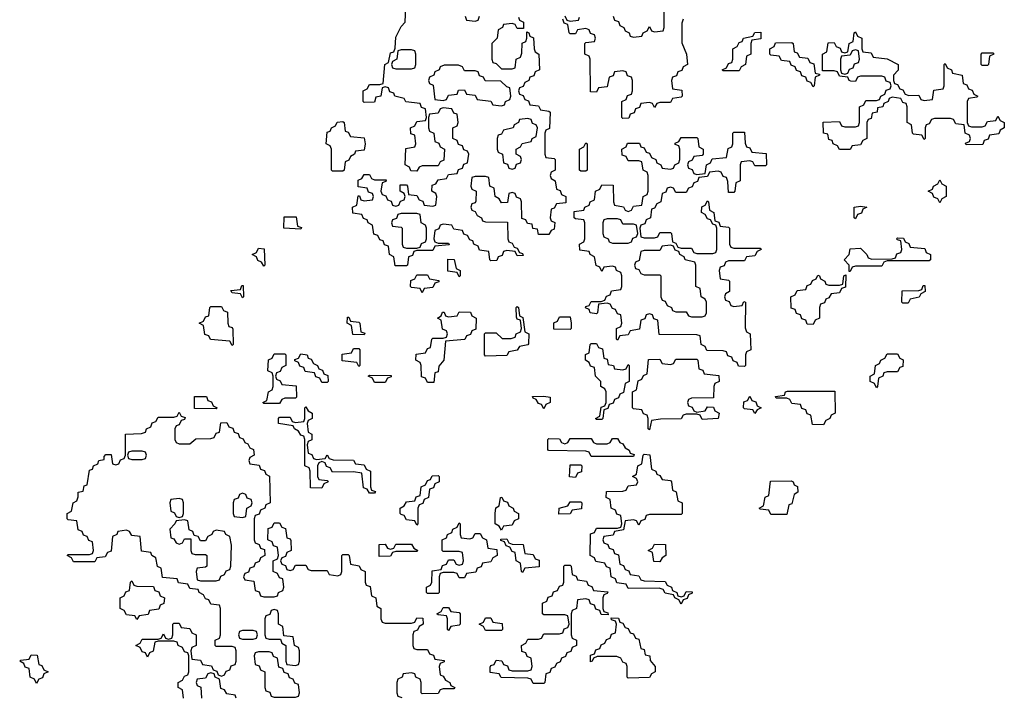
# Model space of a CAD drawing. Header units: inches. Extents: x 2710028 to 2964570, y 496606 to 722708.
# Tile 89 of 228: x 2852106 to 2855834, y 636433 to 639000. Entities that reach past the tile are written whole.
import ezdxf

# ---------------------------------------------------------------- set-up
doc = ezdxf.new("R2010")
doc.units = ezdxf.units.IN
doc.header["$MEASUREMENT"] = 0
doc.layers.add('C8653', color=7, linetype='Continuous')

msp = doc.modelspace()

# ---------------------------------------------------------------- linework, layer by layer
at = {"layer": 'C8653', "color": 6}
for points in [[(2853994, 639010), (2853998, 638998), (2854014, 638990), (2854014, 638966), (2853990, 638966), (2853982, 638982), (2853970, 638986), (2853938, 638982), (2853934, 638970), (2853918, 638962), (2853914, 638930), (2853894, 638910), (2853894, 638850), (2853898, 638838), (2853910, 638834), (2853930, 638814), (2853970, 638814), (2853982, 638818), (2853986, 638850), (2854002, 638858), (2854007.3, 638872.7), (2854008.4, 638911.6), (2854022, 638918), (2854026, 638930), (2854026, 638954), (2854034, 638950), (2854038, 638938), (2854051.6, 638931.6), (2854054, 638890), (2854058, 638878), (2854072, 638870), (2854074, 638810), (2854058, 638802), (2854052.7, 638787.3), (2854038, 638782), (2854034, 638770), (2854018, 638762), (2854012.7, 638747.3), (2853998, 638742), (2853994, 638730), (2853998, 638718), (2854012.7, 638712.7), (2854018, 638698), (2854032.7, 638692.7), (2854038, 638678), (2854070, 638674), (2854078, 638658), (2854110, 638654), (2854114, 638650), (2854111.6, 638588.4), (2854098, 638582), (2854094, 638570), (2854094, 638490), (2854098, 638478), (2854130, 638474), (2854134, 638470), (2854134, 638430), (2854118, 638422), (2854114, 638410), (2854118, 638398), (2854134, 638390), (2854138, 638358), (2854152.7, 638352.7), (2854158, 638338), (2854174, 638330), (2854174, 638306), (2854138, 638302), (2854130, 638286), (2854118, 638282), (2854114, 638250), (2854118, 638238), (2854131.6, 638231.6), (2854130, 638206), (2854118, 638202), (2854110, 638186), (2854070, 638186), (2854066, 638206), (2854048.9, 638208.9), (2854046, 638226), (2854028.4, 638228.4), (2854022, 638242), (2854007.3, 638247.3), (2854006, 638310), (2854002, 638322), (2853987.3, 638327.3), (2853982, 638342), (2853970, 638346), (2853958, 638342), (2853952.7, 638307.3), (2853930, 638306), (2853922, 638322), (2853906, 638330), (2853902, 638362), (2853886, 638370), (2853882, 638402), (2853870, 638406), (2853830, 638406), (2853818, 638402), (2853814, 638370), (2853818, 638358), (2853834, 638350), (2853832.7, 638312.7), (2853830, 638306), (2853818, 638302), (2853814, 638290), (2853818, 638278), (2853830, 638274), (2853838, 638258), (2853854, 638250), (2853858, 638238), (2853870, 638234), (2853952.7, 638232.7), (2853954, 638170), (2853958, 638158), (2853970, 638154), (2853978, 638138), (2853990, 638134), (2853998, 638118), (2854010, 638114), (2854012.7, 638107.3), (2853990, 638106), (2853982, 638122), (2853950, 638126), (2853938, 638122), (2853932.7, 638107.3), (2853918, 638102), (2853912.7, 638087.3), (2853890, 638086), (2853886, 638090), (2853882, 638122), (2853847.3, 638127.3), (2853842, 638142), (2853826, 638150), (2853822, 638162), (2853810, 638166), (2853802, 638182), (2853787.3, 638187.3), (2853782, 638202), (2853750, 638206), (2853742, 638222), (2853710, 638226), (2853698, 638222), (2853692.7, 638207.3), (2853678, 638202), (2853674, 638170), (2853678, 638158), (2853690, 638154), (2853730, 638154), (2853732.7, 638147.3), (2853678, 638142), (2853670, 638126), (2853610, 638126), (2853598, 638122), (2853592.7, 638107.3), (2853578, 638102), (2853574, 638070), (2853570, 638068), (2853527.3, 638067.3), (2853522, 638102), (2853506, 638110), (2853502, 638142), (2853487.3, 638147.3), (2853482, 638162), (2853470, 638166), (2853462, 638182), (2853447.3, 638187.3), (2853442, 638222), (2853426, 638230), (2853422, 638242), (2853407.3, 638247.3), (2853402, 638262), (2853367.3, 638267.3), (2853366, 638290), (2853382, 638298), (2853387.3, 638332.7), (2853392.7, 638332.7), (2853398, 638318), (2853410, 638314), (2853442, 638318), (2853446, 638330), (2853442, 638342), (2853427.3, 638347.3), (2853422, 638362), (2853387.3, 638367.3), (2853387.3, 638392.7), (2853402, 638398), (2853410, 638414), (2853430, 638414), (2853438, 638398), (2853450, 638394), (2853494, 638394), (2853492.7, 638387.3), (2853478, 638382), (2853474, 638350), (2853478, 638338), (2853492.7, 638332.7), (2853498, 638318), (2853512.7, 638312.7), (2853518, 638298), (2853530, 638294), (2853542, 638298), (2853547.3, 638312.7), (2853562, 638318), (2853566, 638330), (2853562, 638342), (2853546, 638350), (2853546, 638374), (2853570, 638374), (2853574, 638370), (2853578, 638338), (2853610, 638334), (2853618, 638318), (2853632.7, 638312.7), (2853638, 638298), (2853670, 638294), (2853682, 638298), (2853686, 638330), (2853682, 638342), (2853666, 638350), (2853667.3, 638372.7), (2853682, 638378), (2853690, 638394), (2853722, 638398), (2853730, 638414), (2853762, 638418), (2853767.3, 638432.7), (2853782, 638438), (2853787.3, 638452.7), (2853802, 638458), (2853806, 638490), (2853802, 638502), (2853787.3, 638507.3), (2853782, 638522), (2853767.3, 638527.3), (2853762, 638542), (2853746, 638550), (2853746, 638590), (2853762, 638598), (2853766, 638610), (2853762, 638642), (2853750, 638646), (2853742, 638662), (2853710, 638666), (2853698, 638662), (2853690, 638646), (2853658, 638642), (2853654, 638630), (2853654, 638590), (2853658, 638578), (2853674, 638570), (2853678, 638538), (2853692.7, 638532.7), (2853698, 638518), (2853714, 638510), (2853711.6, 638468.4), (2853698, 638462), (2853690, 638446), (2853630, 638446), (2853618, 638442), (2853610, 638426), (2853587.3, 638427.3), (2853582, 638442), (2853566, 638450), (2853568.4, 638511.6), (2853602, 638518), (2853606, 638530), (2853602, 638562), (2853587.3, 638567.3), (2853586, 638590), (2853602, 638598), (2853610, 638614), (2853642, 638618), (2853646, 638630), (2853642, 638662), (2853627.3, 638667.3), (2853622, 638682), (2853568.4, 638688.4), (2853562, 638702), (2853526, 638710), (2853522, 638722), (2853507.3, 638727.3), (2853502, 638742), (2853490, 638746), (2853478, 638742), (2853474, 638710), (2853454, 638706), (2853450, 638688), (2853410, 638686), (2853406, 638690), (2853406, 638730), (2853422, 638738), (2853430, 638754), (2853470, 638754), (2853482, 638758), (2853488, 638830), (2853502, 638838), (2853510, 638874), (2853522, 638878), (2853527.3, 638892.7), (2853530, 638934), (2853550, 638974), (2853566, 638990), (2853568, 639050)], [(2854352.7, 639012.7), (2854358, 638998), (2854372.7, 638992.7), (2854378, 638978), (2854394, 638970), (2854398, 638958), (2854414, 638950), (2854418, 638938), (2854430, 638934), (2854462, 638938), (2854466, 638950), (2854482, 638958), (2854490, 638974), (2854498, 638958), (2854510, 638954), (2854542, 638958), (2854546, 638970), (2854546, 639030)], [(2853792.7, 639012.7), (2853798, 638998), (2853830, 638994), (2853842, 638998), (2853847.3, 639012.7)], [(2854618, 639002), (2854612.7, 638987.3), (2854612.7, 638912.7), (2854631.3, 638870), (2854634, 638830), (2854618, 638822), (2854612.7, 638807.3), (2854598, 638802), (2854592.7, 638787.3), (2854578, 638782), (2854574, 638770), (2854578, 638738), (2854612.7, 638732.7), (2854614, 638710), (2854610, 638706), (2854578, 638702), (2854570, 638686), (2854530, 638686), (2854518, 638682), (2854510, 638668), (2854502, 638682), (2854490, 638686), (2854458, 638682), (2854452.7, 638667.3), (2854438, 638662), (2854432.7, 638647.3), (2854418, 638642), (2854412.7, 638627.3), (2854390, 638626), (2854386, 638630), (2854386, 638690), (2854402, 638698), (2854407.3, 638712.7), (2854422, 638718), (2854426, 638730), (2854426, 638770), (2854422, 638782), (2854407.3, 638787.3), (2854402, 638802), (2854390, 638806), (2854358, 638802), (2854352.7, 638787.3), (2854338, 638782), (2854330, 638746), (2854298, 638742), (2854290, 638726), (2854267.3, 638727.3), (2854266, 638850), (2854262, 638862), (2854246, 638870), (2854246, 638910), (2854250, 638914), (2854282, 638918), (2854286, 638930), (2854282, 638942), (2854267.3, 638947.3), (2854262, 638962), (2854250, 638966), (2854218, 638962), (2854210, 638946), (2854190, 638946), (2854186, 638950), (2854182, 638982), (2854167.3, 638987.3), (2854162, 639002)], [(2854170, 639014), (2854178, 638998), (2854190, 638994), (2854222, 638998), (2854226, 639010)], [(2852726, 636430), (2852722, 636462), (2852706, 636470), (2852706, 636490), (2852722, 636498), (2852730, 636514), (2852742, 636518), (2852746, 636530), (2852746, 636590), (2852742, 636602), (2852730, 636606), (2852722, 636622), (2852706, 636630), (2852702, 636642), (2852690, 636646), (2852630, 636646), (2852618, 636642), (2852611.6, 636608.4), (2852598, 636602), (2852590, 636586), (2852582, 636602), (2852570, 636606), (2852562, 636622), (2852546, 636630), (2852562, 636638), (2852570, 636654), (2852630, 636654), (2852642, 636658), (2852650, 636674), (2852658, 636658), (2852670, 636654), (2852682, 636658), (2852686, 636670), (2852686, 636710), (2852690, 636714), (2852710, 636714), (2852718, 636698), (2852750, 636694), (2852758, 636678), (2852774, 636670), (2852774, 636630), (2852758, 636622), (2852754, 636610), (2852758, 636578), (2852790, 636574), (2852798, 636558), (2852832.7, 636552.7), (2852838, 636538), (2852852.7, 636532.7), (2852858, 636518), (2852870, 636514), (2852882, 636518), (2852887.3, 636532.7), (2852902, 636538), (2852907.3, 636552.7), (2852922, 636558), (2852926, 636570), (2852926, 636610), (2852922, 636622), (2852910, 636626), (2852850, 636626), (2852846, 636630), (2852846, 636650), (2852862, 636658), (2852866, 636670), (2852866, 636770), (2852862, 636782), (2852830, 636786), (2852822, 636802), (2852810, 636806), (2852802, 636822), (2852786, 636830), (2852782, 636842), (2852750, 636846), (2852742, 636862), (2852707.3, 636867.3), (2852702, 636882), (2852647.3, 636887.3), (2852642, 636922), (2852628.4, 636928.4), (2852622, 636962), (2852606, 636970), (2852602, 636982), (2852567.3, 636987.3), (2852562, 637042), (2852530, 637046), (2852522, 637062), (2852510, 637066), (2852478, 637062), (2852474, 637050), (2852458, 637042), (2852452.7, 636987.3), (2852438, 636982), (2852430, 636966), (2852398, 636962), (2852390, 636946), (2852310, 636946), (2852302, 636962), (2852286, 636970), (2852290, 636974), (2852370, 636974), (2852382, 636978), (2852386, 636990), (2852382, 637022), (2852367.3, 637027.3), (2852362, 637042), (2852347.3, 637047.3), (2852342, 637062), (2852327.3, 637067.3), (2852322, 637102), (2852290, 637106), (2852286, 637110), (2852286, 637130), (2852302, 637138), (2852308, 637170), (2852322, 637178), (2852327.3, 637192.7), (2852328, 637210), (2852346, 637214), (2852350, 637234), (2852362, 637238), (2852370, 637294), (2852382, 637298), (2852386, 637310), (2852402, 637318), (2852406, 637330), (2852426, 637334), (2852426, 637346), (2852432.7, 637352.7), (2852452.7, 637352.7), (2852458, 637318), (2852470, 637314), (2852482, 637318), (2852487.3, 637332.7), (2852502, 637338), (2852506, 637350), (2852506, 637430), (2852567.3, 637432.7), (2852582, 637438), (2852586, 637450), (2852602, 637458), (2852607.3, 637472.7), (2852622, 637478), (2852630, 637494), (2852690, 637494), (2852702, 637498), (2852710, 637514), (2852718, 637498), (2852732.7, 637492.7), (2852730, 637486), (2852718, 637482), (2852710, 637466), (2852698, 637462), (2852694, 637450), (2852694, 637410), (2852698, 637398), (2852710, 637394), (2852750, 637394), (2852772.7, 637412.7), (2852830, 637414), (2852842, 637418), (2852850, 637434), (2852862, 637438), (2852867.3, 637472.7), (2852890, 637474), (2852898, 637458), (2852912.7, 637452.7), (2852918, 637438), (2852932.7, 637432.7), (2852938, 637418), (2852952.7, 637412.7), (2852958, 637398), (2852970, 637394), (2852978, 637378), (2852991.6, 637371.6), (2852994, 637350), (2852978, 637342), (2852974, 637330), (2852978, 637318), (2853012.7, 637312.7), (2853018, 637298), (2853032.7, 637292.7), (2853038, 637278), (2853051.6, 637271.6), (2853054, 637170), (2853038, 637162), (2853034, 637150), (2853018, 637142), (2853012.7, 637127.3), (2852998, 637122), (2852994, 637110), (2852994, 637030), (2852998, 637018), (2853012.7, 637012.7), (2853018, 636998), (2853032.7, 636992.7), (2853034, 636970), (2853018, 636962), (2853012.7, 636947.3), (2852998, 636942), (2852992.7, 636927.3), (2852978, 636922), (2852972.7, 636907.3), (2852958, 636902), (2852954, 636890), (2852958, 636878), (2852992.7, 636872.7), (2852998, 636838), (2853012.7, 636832.7), (2853018, 636818), (2853030, 636814), (2853070, 636814), (2853082, 636818), (2853086, 636830), (2853102, 636838), (2853106, 636850), (2853102, 636882), (2853090, 636886), (2853082, 636902), (2853066, 636910), (2853066, 636950), (2853082, 636958), (2853086, 636970), (2853082, 637002), (2853067.3, 637007.3), (2853062, 637022), (2853046, 637030), (2853047.3, 637072.7), (2853062, 637078), (2853070, 637094), (2853090, 637094), (2853098, 637078), (2853112.7, 637072.7), (2853118, 637038), (2853130, 637034), (2853132.7, 637027.3), (2853134, 636990), (2853118, 636982), (2853112.7, 636967.3), (2853098, 636962), (2853094, 636950), (2853098, 636938), (2853112.7, 636932.7), (2853118, 636918), (2853130, 636914), (2853142, 636918), (2853150, 636934), (2853190, 636934), (2853198, 636918), (2853210, 636914), (2853270, 636914), (2853278, 636898), (2853310, 636894), (2853322, 636898), (2853326, 636910), (2853326, 636970), (2853330, 636974), (2853350, 636974), (2853354, 636970), (2853358, 636938), (2853391.6, 636931.6), (2853398, 636918), (2853414, 636910), (2853414, 636870), (2853418, 636858), (2853432.7, 636852.7), (2853438, 636818), (2853454, 636810), (2853458, 636778), (2853474, 636770), (2853474, 636730), (2853478, 636718), (2853490, 636714), (2853590, 636714), (2853602, 636718), (2853610, 636734), (2853632.7, 636732.7), (2853634, 636710), (2853618, 636702), (2853612.7, 636687.3), (2853598, 636682), (2853594, 636670), (2853594, 636630), (2853598, 636618), (2853610, 636614), (2853650, 636614), (2853658, 636598), (2853672.7, 636592.7), (2853678, 636578), (2853712.7, 636572.7), (2853712.7, 636567.3), (2853698, 636562), (2853694, 636550), (2853698, 636518), (2853710, 636514), (2853718, 636498), (2853734, 636490), (2853738, 636478), (2853754, 636470), (2853750, 636466), (2853710, 636466), (2853698, 636462), (2853690, 636448), (2853630, 636446), (2853626, 636450), (2853626, 636490), (2853622, 636502), (2853606, 636510), (2853602, 636522), (2853590, 636526), (2853558, 636522), (2853554, 636510), (2853538, 636502), (2853534, 636490), (2853534, 636450), (2853538, 636438), (2853552.7, 636432.7)], [(2852926, 636430), (2852922, 636442), (2852890, 636446), (2852882, 636462), (2852867.3, 636467.3), (2852862, 636502), (2852846, 636510), (2852842, 636522), (2852830, 636526), (2852818, 636522), (2852810, 636506), (2852778, 636502), (2852774, 636490), (2852778, 636478), (2852792, 636472), (2852794, 636430)]]:
    msp.add_lwpolyline(points, dxfattribs=at)
for points in [[(2854770, 638806), (2854766, 638810), (2854782, 638818), (2854790, 638834), (2854802, 638838), (2854806, 638850), (2854806, 638890), (2854822, 638898), (2854830, 638914), (2854842, 638918), (2854846, 638930), (2854882, 638938), (2854890, 638952), (2854912.7, 638952.7), (2854912.7, 638927.3), (2854878, 638922), (2854874, 638910), (2854874, 638870), (2854858, 638862), (2854854, 638830), (2854838, 638822), (2854830, 638806)], [(2855472.7, 638712.7), (2855510, 638714), (2855518, 638698), (2855530, 638694), (2855562, 638698), (2855567.3, 638732.7), (2855602, 638738), (2855606, 638750), (2855606, 638830), (2855610, 638834), (2855618, 638818), (2855634, 638810), (2855638, 638798), (2855674, 638790), (2855678, 638758), (2855692.7, 638752.7), (2855698, 638738), (2855712.7, 638732.7), (2855718, 638718), (2855734, 638710), (2855730, 638706), (2855698, 638702), (2855694, 638690), (2855694, 638610), (2855698, 638598), (2855710, 638594), (2855750, 638594), (2855762, 638598), (2855770, 638614), (2855802, 638618), (2855810, 638634), (2855818, 638618), (2855834, 638610), (2855834, 638590), (2855818, 638582), (2855812.7, 638567.3), (2855778, 638562), (2855772.7, 638547.3), (2855758, 638542), (2855752.7, 638527.3), (2855690, 638526), (2855687.3, 638532.7), (2855702, 638538), (2855706, 638550), (2855702, 638562), (2855686, 638570), (2855682, 638602), (2855650, 638606), (2855642, 638622), (2855630, 638626), (2855570, 638626), (2855558, 638622), (2855550, 638606), (2855538, 638602), (2855534, 638590), (2855534, 638550), (2855530, 638546), (2855522, 638562), (2855490, 638566), (2855486, 638570), (2855482, 638602), (2855466, 638610), (2855466, 638670), (2855462, 638682), (2855450, 638686), (2855442, 638702), (2855410, 638706), (2855398, 638702), (2855394, 638690), (2855378, 638682), (2855374, 638670), (2855354, 638666), (2855352, 638650), (2855334, 638646), (2855330, 638626), (2855318, 638622), (2855314, 638610), (2855314, 638550), (2855298, 638542), (2855290, 638526), (2855258, 638522), (2855250, 638508), (2855210, 638508), (2855202, 638522), (2855186, 638530), (2855182, 638542), (2855170, 638546), (2855166, 638566), (2855149, 638570), (2855148, 638612), (2855210, 638614), (2855218, 638598), (2855230, 638594), (2855270, 638594), (2855282, 638598), (2855286, 638610), (2855286, 638670), (2855302, 638678), (2855310, 638694), (2855350, 638694), (2855362, 638698), (2855366, 638710), (2855382, 638718), (2855387.3, 638732.7), (2855402, 638738), (2855406, 638750), (2855402, 638762), (2855387.3, 638767.3), (2855382, 638782), (2855370, 638786), (2855290, 638786), (2855278, 638782), (2855270, 638766), (2855252.7, 638767.3), (2855246, 638770), (2855242, 638782), (2855210, 638786), (2855202, 638802), (2855190, 638806), (2855146, 638806), (2855146, 638870), (2855162, 638878), (2855167.3, 638912.7), (2855190, 638914), (2855198, 638898), (2855212.7, 638892.7), (2855218, 638878), (2855230, 638874), (2855242, 638878), (2855246, 638910), (2855262, 638918), (2855266, 638950), (2855270, 638954), (2855278, 638938), (2855294, 638930), (2855294, 638890), (2855298, 638878), (2855330, 638874), (2855338, 638858), (2855390, 638852), (2855432, 638830), (2855431.6, 638808.4), (2855414, 638790), (2855414, 638770), (2855418, 638758), (2855430, 638754), (2855438, 638738), (2855450, 638734), (2855458, 638718)], [(2855110, 638746), (2855102, 638762), (2855087.3, 638767.3), (2855082, 638782), (2855067.3, 638787.3), (2855062, 638802), (2855047.3, 638807.3), (2855042, 638822), (2855027.3, 638827.3), (2855022, 638842), (2854990, 638846), (2854982, 638862), (2854950, 638866), (2854946, 638870), (2854946, 638890), (2854962, 638898), (2854967.3, 638912.7), (2855030, 638914), (2855034, 638910), (2855038, 638878), (2855050, 638874), (2855058, 638858), (2855090, 638854), (2855098, 638838), (2855112.7, 638832.7), (2855118, 638798), (2855134, 638794), (2855134, 638790), (2855118, 638782), (2855114, 638750)], [(2853590, 638886), (2853550, 638886), (2853538, 638882), (2853534, 638850), (2853518, 638842), (2853514, 638830), (2853518, 638818), (2853530, 638814), (2853590, 638814), (2853602, 638818), (2853606, 638830), (2853606, 638870), (2853602, 638882)], [(2855270, 638886), (2855258, 638882), (2855250, 638866), (2855218, 638862), (2855214, 638850), (2855214, 638810), (2855218, 638798), (2855230, 638794), (2855242, 638798), (2855247.3, 638812.7), (2855262, 638818), (2855267.3, 638832.7), (2855282, 638838), (2855286, 638850), (2855282, 638882)], [(2855750, 638826), (2855746, 638830), (2855746, 638870), (2855750, 638874), (2855790, 638874), (2855794, 638870), (2855778, 638862), (2855774, 638830), (2855770, 638826)], [(2853767.3, 638827.3), (2853712.7, 638827.3), (2853698, 638822), (2853694, 638810), (2853678, 638802), (2853674, 638790), (2853658, 638782), (2853654, 638770), (2853658, 638758), (2853671.6, 638751.6), (2853678, 638698), (2853710, 638694), (2853722, 638698), (2853730, 638714), (2853762, 638718), (2853767.3, 638732.7), (2853790, 638734), (2853798, 638718), (2853830, 638714), (2853838, 638698), (2853890, 638692), (2853898, 638678), (2853930, 638674), (2853942, 638678), (2853946, 638690), (2853962, 638698), (2853966, 638710), (2853962, 638742), (2853950, 638746), (2853927.3, 638767.3), (2853868.4, 638768.4), (2853862, 638782), (2853847.3, 638787.3), (2853842, 638802), (2853830, 638806), (2853790, 638806), (2853782, 638822)], [(2853290, 638426), (2853286, 638430), (2853286, 638510), (2853282, 638522), (2853266, 638530), (2853270, 638574), (2853282, 638578), (2853286, 638590), (2853302, 638598), (2853308.4, 638611.6), (2853330, 638614), (2853334, 638610), (2853338, 638578), (2853350, 638574), (2853358, 638558), (2853410, 638552), (2853414, 638530), (2853410, 638506), (2853378, 638502), (2853374, 638490), (2853358, 638482), (2853352.7, 638467.3), (2853338, 638462), (2853334, 638430), (2853330, 638426)], [(2854030, 638626), (2853998, 638622), (2853994, 638610), (2853978, 638602), (2853974, 638590), (2853938, 638582), (2853930, 638566), (2853918, 638562), (2853914, 638550), (2853914, 638510), (2853918, 638498), (2853934, 638490), (2853938, 638458), (2853952.7, 638452.7), (2853958, 638438), (2853970, 638434), (2853982, 638438), (2853987.3, 638452.7), (2854002, 638458), (2854006, 638470), (2854002, 638482), (2853986, 638490), (2853986, 638510), (2854002, 638518), (2854008.4, 638531.6), (2854042, 638538), (2854046, 638550), (2854062, 638558), (2854066, 638590), (2854062, 638602), (2854047.3, 638607.3), (2854042, 638622)], [(2854890, 638446), (2854882, 638462), (2854870, 638466), (2854838, 638462), (2854834, 638450), (2854834, 638390), (2854818, 638382), (2854814, 638350), (2854810, 638346), (2854790, 638346), (2854787.3, 638387.3), (2854782, 638402), (2854770, 638406), (2854762, 638422), (2854750, 638426), (2854718, 638422), (2854710, 638406), (2854678, 638402), (2854672.7, 638387.3), (2854658, 638382), (2854652.7, 638367.3), (2854638, 638362), (2854630, 638346), (2854590, 638346), (2854582, 638362), (2854570, 638366), (2854558, 638362), (2854552.7, 638347.3), (2854538, 638342), (2854534, 638310), (2854518, 638302), (2854510, 638286), (2854498, 638282), (2854494, 638250), (2854478, 638242), (2854472.7, 638227.3), (2854458, 638222), (2854454, 638210), (2854458, 638178), (2854470, 638174), (2854510, 638174), (2854522, 638178), (2854530, 638194), (2854570, 638194), (2854574, 638190), (2854578, 638158), (2854590, 638154), (2854598, 638138), (2854610, 638134), (2854650, 638134), (2854658, 638118), (2854670, 638114), (2854730, 638114), (2854742, 638118), (2854746, 638130), (2854746, 638210), (2854742, 638222), (2854730, 638226), (2854722, 638242), (2854710, 638246), (2854702, 638262), (2854688, 638270), (2854688.4, 638291.6), (2854702, 638298), (2854710, 638314), (2854714, 638310), (2854718, 638278), (2854734, 638270), (2854738, 638238), (2854752.7, 638232.7), (2854758, 638218), (2854790, 638214), (2854794, 638210), (2854794, 638150), (2854798, 638138), (2854810, 638134), (2854910, 638134), (2854914, 638130), (2854898, 638122), (2854890, 638106), (2854858, 638102), (2854850, 638086), (2854790, 638086), (2854778, 638082), (2854772.7, 638067.3), (2854758, 638062), (2854754, 638050), (2854758, 638018), (2854790, 638014), (2854794, 638010), (2854794, 637970), (2854778, 637962), (2854774, 637950), (2854778, 637938), (2854792.7, 637932.7), (2854798, 637918), (2854810, 637914), (2854842, 637918), (2854847.3, 637932.7), (2854854, 637930), (2854852.7, 637832.7), (2854858, 637818), (2854872, 637810), (2854874, 637750), (2854858, 637742), (2854854, 637730), (2854854, 637690), (2854850, 637686), (2854827.3, 637687.3), (2854822, 637702), (2854807.3, 637707.3), (2854802, 637722), (2854787.3, 637727.3), (2854782, 637742), (2854770, 637746), (2854707.3, 637747.3), (2854702, 637762), (2854686, 637770), (2854682, 637802), (2854670, 637806), (2854527.3, 637807.3), (2854522, 637862), (2854507.3, 637867.3), (2854502, 637882), (2854490, 637886), (2854478, 637882), (2854472.7, 637867.3), (2854458, 637862), (2854452.7, 637827.3), (2854418, 637822), (2854410, 637806), (2854378, 637802), (2854370, 637786), (2854366, 637790), (2854366, 637830), (2854382, 637838), (2854386, 637850), (2854382, 637882), (2854370, 637886), (2854362, 637902), (2854350, 637906), (2854342, 637922), (2854330, 637926), (2854298, 637922), (2854294, 637890), (2854290, 637886), (2854266, 637890), (2854262, 637902), (2854248.4, 637908.4), (2854250, 637914), (2854262, 637918), (2854270, 637932), (2854307.3, 637932.7), (2854322, 637938), (2854327.3, 637952.7), (2854342, 637958), (2854347.3, 637972.7), (2854382, 637978), (2854386, 637990), (2854386, 638030), (2854382, 638042), (2854366, 638050), (2854362, 638062), (2854350, 638066), (2854318, 638062), (2854310, 638046), (2854302, 638062), (2854288.4, 638068.4), (2854282, 638102), (2854266, 638110), (2854262, 638122), (2854227.3, 638127.3), (2854226, 638150), (2854242, 638158), (2854246, 638170), (2854246, 638230), (2854242, 638242), (2854210, 638246), (2854206, 638250), (2854206, 638274), (2854242, 638278), (2854246, 638290), (2854262, 638298), (2854266, 638310), (2854282, 638318), (2854286, 638350), (2854302, 638358), (2854310, 638374), (2854352.7, 638372.7), (2854354, 638310), (2854358, 638298), (2854391.6, 638291.6), (2854398, 638278), (2854410, 638274), (2854422, 638278), (2854430, 638294), (2854462, 638298), (2854466, 638330), (2854482, 638338), (2854486, 638350), (2854486, 638410), (2854482, 638422), (2854466, 638430), (2854462, 638462), (2854450, 638466), (2854410, 638466), (2854402, 638482), (2854387.3, 638487.3), (2854386, 638510), (2854402, 638518), (2854407.3, 638532.7), (2854452.7, 638532.7), (2854458, 638518), (2854470, 638514), (2854478, 638498), (2854490, 638494), (2854498, 638478), (2854514, 638470), (2854518, 638458), (2854534, 638450), (2854538, 638438), (2854570, 638434), (2854582, 638438), (2854586, 638450), (2854602, 638458), (2854606, 638470), (2854606, 638510), (2854602, 638522), (2854587.3, 638527.3), (2854587.3, 638532.7), (2854602, 638538), (2854610, 638554), (2854670, 638554), (2854674, 638550), (2854678, 638518), (2854694, 638510), (2854694, 638490), (2854690, 638486), (2854658, 638482), (2854652.7, 638467.3), (2854638, 638462), (2854634, 638450), (2854638, 638438), (2854652.7, 638432.7), (2854658, 638418), (2854670, 638414), (2854702, 638418), (2854706, 638450), (2854722, 638458), (2854727.3, 638472.7), (2854782, 638478), (2854788.4, 638511.6), (2854802, 638518), (2854806, 638530), (2854806, 638570), (2854810, 638574), (2854850, 638574), (2854852.7, 638532.7), (2854858, 638518), (2854870, 638514), (2854878, 638498), (2854932.7, 638492.7), (2854934, 638450), (2854930, 638446)], [(2854230, 638426), (2854226, 638430), (2854226, 638510), (2854242, 638518), (2854250, 638534), (2854254, 638530), (2854254, 638430), (2854250, 638426)], [(2855590, 638306), (2855582, 638322), (2855567.3, 638327.3), (2855562, 638342), (2855546, 638350), (2855562, 638358), (2855566, 638370), (2855582, 638378), (2855590, 638394), (2855598, 638378), (2855614, 638370), (2855614, 638330), (2855598, 638322)], [(2855270, 638246), (2855266, 638250), (2855266, 638290), (2855290, 638294), (2855314, 638290), (2855298, 638282), (2855292.7, 638267.3), (2855278, 638262)], [(2853170, 638206), (2853106, 638210), (2853107.3, 638252.7), (2853152.7, 638252.7), (2853158, 638218), (2853172.7, 638212.7)], [(2853610, 638266), (2853550, 638266), (2853538, 638262), (2853532.7, 638247.3), (2853518, 638242), (2853514, 638230), (2853518, 638218), (2853550, 638214), (2853554, 638210), (2853554, 638150), (2853558, 638138), (2853570, 638134), (2853610, 638134), (2853622, 638138), (2853627.3, 638152.7), (2853642, 638158), (2853646, 638170), (2853646, 638210), (2853642, 638222), (2853626, 638230), (2853622, 638262)], [(2854370, 638246), (2854330, 638246), (2854318, 638242), (2854314, 638230), (2854314, 638190), (2854318, 638178), (2854334, 638170), (2854338, 638158), (2854350, 638154), (2854410, 638154), (2854422, 638158), (2854427.3, 638172.7), (2854442, 638178), (2854446, 638190), (2854442, 638222), (2854430, 638226), (2854390, 638226), (2854382, 638242)], [(2855246, 638046), (2855246, 638070), (2855228, 638090), (2855246, 638110), (2855250, 638132), (2855290, 638134), (2855314, 638110), (2855318, 638098), (2855332.7, 638092.7), (2855410, 638094), (2855422, 638098), (2855427.3, 638112.7), (2855442, 638118), (2855446, 638130), (2855442, 638162), (2855430, 638166), (2855426, 638170), (2855430, 638174), (2855452.7, 638172.7), (2855458, 638158), (2855472.7, 638152.7), (2855478, 638138), (2855532.7, 638132.7), (2855538, 638118), (2855554, 638110), (2855554, 638090), (2855550, 638086), (2855390, 638086), (2855378, 638082), (2855370, 638066), (2855270, 638066), (2855258, 638062), (2855250, 638046)], [(2853030, 638066), (2853022, 638082), (2853007.3, 638087.3), (2853002, 638102), (2852986, 638110), (2853002, 638118), (2853010, 638134), (2853031.6, 638131.6), (2853034, 638070)], [(2854570, 638146), (2854538, 638142), (2854530, 638126), (2854470, 638126), (2854458, 638122), (2854451.6, 638088.4), (2854438, 638082), (2854434, 638070), (2854438, 638058), (2854450, 638054), (2854458, 638038), (2854470, 638034), (2854530, 638034), (2854534, 638030), (2854534, 637950), (2854538, 637938), (2854550, 637934), (2854558, 637918), (2854574, 637910), (2854578, 637898), (2854590, 637894), (2854630, 637894), (2854638, 637878), (2854650, 637874), (2854690, 637874), (2854702, 637878), (2854706, 637890), (2854706, 637930), (2854702, 637942), (2854686, 637950), (2854682, 637982), (2854666, 637990), (2854666, 638070), (2854662, 638082), (2854626, 638090), (2854622, 638102), (2854606, 638110), (2854602, 638122), (2854587.3, 638127.3), (2854582, 638142)], [(2853770, 638026), (2853762, 638042), (2853727.3, 638047.3), (2853727.3, 638092.7), (2853751.6, 638091.6), (2853758, 638058), (2853774, 638050), (2853774, 638030)], [(2853630, 637966), (2853622, 637982), (2853590, 637986), (2853586, 637990), (2853587.3, 638012.7), (2853602, 638018), (2853610, 638034), (2853650, 638034), (2853658, 638018), (2853692.7, 638012.7), (2853692.7, 638007.3), (2853678, 638002), (2853670, 637986), (2853638, 637982)], [(2855110, 637846), (2855087.3, 637847.3), (2855082, 637862), (2855067.3, 637867.3), (2855062, 637882), (2855047.3, 637887.3), (2855042, 637902), (2855027.3, 637907.3), (2855026, 637950), (2855042, 637958), (2855050, 637974), (2855082, 637978), (2855087.3, 637992.7), (2855102, 637998), (2855107.3, 638012.7), (2855122, 638018), (2855128, 638032), (2855134, 638030), (2855138, 638018), (2855154, 638010), (2855158, 637998), (2855170, 637994), (2855210, 637994), (2855222, 637998), (2855226, 638030), (2855234, 638034), (2855232.7, 637987.3), (2855218, 637982), (2855210, 637966), (2855178, 637962), (2855170, 637946), (2855158, 637942), (2855152.7, 637927.3), (2855138, 637922), (2855134, 637910), (2855134, 637870), (2855118, 637862)], [(2852950, 637946), (2852942, 637962), (2852910, 637966), (2852906, 637974), (2852942, 637978), (2852947.3, 637992.7), (2852952.7, 637992.7), (2852954, 637950)], [(2855450, 637926), (2855446, 637930), (2855447.3, 637972.7), (2855510, 637974), (2855522, 637978), (2855527.3, 637992.7), (2855532.7, 637992.7), (2855534, 637970), (2855518, 637962), (2855511.3, 637948.7), (2855478, 637942), (2855470, 637926)], [(2852910, 637766), (2852902, 637782), (2852828.4, 637788.4), (2852822, 637802), (2852807.3, 637807.3), (2852802, 637842), (2852786, 637850), (2852802, 637858), (2852810, 637874), (2852822, 637878), (2852826, 637910), (2852830, 637914), (2852870, 637914), (2852878, 637898), (2852892.7, 637892.7), (2852894, 637850), (2852898, 637838), (2852910, 637834), (2852912.7, 637827.3), (2852914, 637770)], [(2853870, 637726), (2853866, 637730), (2853866, 637810), (2853870, 637814), (2853910, 637814), (2853932.7, 637792.7), (2853967.3, 637792.7), (2853982, 637798), (2853986, 637810), (2854002, 637818), (2854006, 637830), (2854002, 637862), (2853990, 637866), (2853987.3, 637872.7), (2853986, 637910), (2853990, 637914), (2853994, 637910), (2853998, 637878), (2854011.6, 637871.6), (2854018, 637818), (2854034, 637810), (2854032.7, 637772.7), (2854030, 637768), (2853998, 637762), (2853990, 637748), (2853958, 637742), (2853950, 637728)], [(2853410, 637806), (2853367.3, 637807.3), (2853362, 637842), (2853346, 637850), (2853347.3, 637872.7), (2853352.7, 637872.7), (2853358, 637858), (2853390, 637854), (2853394, 637850), (2853398, 637818), (2853412.7, 637812.7)], [(2853650, 637626), (2853642, 637642), (2853627.3, 637647.3), (2853626, 637690), (2853622, 637702), (2853606, 637710), (2853607.3, 637732.7), (2853642, 637738), (2853650, 637754), (2853662, 637758), (2853666, 637790), (2853670, 637794), (2853710, 637794), (2853722, 637798), (2853726, 637810), (2853722, 637822), (2853707.3, 637827.3), (2853702, 637862), (2853688, 637870), (2853702, 637878), (2853707.3, 637892.7), (2853712.7, 637892.7), (2853718, 637878), (2853730, 637874), (2853762, 637878), (2853770, 637894), (2853812.7, 637892.7), (2853818, 637878), (2853834, 637870), (2853832.7, 637827.3), (2853818, 637822), (2853812.7, 637807.3), (2853798, 637802), (2853791.6, 637788.4), (2853718, 637782), (2853712, 637710), (2853692.7, 637687.3), (2853690, 637666), (2853678, 637662), (2853674, 637626), (2853670, 637626)], [(2854190, 637826), (2854128.4, 637828.4), (2854128.4, 637851.6), (2854142, 637858), (2854150, 637874), (2854190, 637874), (2854194, 637850), (2854194, 637830)], [(2853390, 637686), (2853382, 637702), (2853327.3, 637707.3), (2853327.3, 637732.7), (2853362, 637738), (2853370, 637754), (2853390, 637754), (2853394, 637750), (2853394, 637690)], [(2854390, 637674), (2854402, 637678), (2854410, 637694), (2854414, 637690), (2854414, 637630), (2854398, 637622), (2854392.7, 637587.3), (2854378, 637582), (2854372.7, 637567.3), (2854358, 637562), (2854352.7, 637547.3), (2854338, 637542), (2854332.7, 637527.3), (2854318, 637522), (2854314, 637490), (2854310, 637486), (2854290, 637486), (2854286, 637490), (2854302, 637498), (2854307.3, 637532.7), (2854322, 637538), (2854326, 637550), (2854326, 637590), (2854322, 637602), (2854306, 637610), (2854306, 637630), (2854286, 637650), (2854282, 637682), (2854267.3, 637687.3), (2854262, 637702), (2854248, 637710), (2854248.4, 637731.6), (2854262, 637738), (2854266, 637770), (2854270, 637774), (2854290, 637774), (2854298, 637758), (2854312.7, 637752.7), (2854318, 637718), (2854330, 637714), (2854334, 637694), (2854354, 637690), (2854358, 637678)], [(2853030, 637546), (2853026, 637550), (2853042, 637558), (2853048, 637590), (2853062, 637598), (2853066, 637610), (2853066, 637650), (2853062, 637662), (2853046, 637670), (2853048.4, 637711.6), (2853062, 637718), (2853070, 637734), (2853110, 637734), (2853114, 637730), (2853114, 637690), (2853098, 637682), (2853092.7, 637667.3), (2853078, 637662), (2853074, 637650), (2853078, 637638), (2853092.7, 637632.7), (2853098, 637618), (2853152.7, 637612.7), (2853154, 637570), (2853150, 637566), (2853110, 637566), (2853098, 637562), (2853090, 637546)], [(2853250, 637626), (2853242, 637642), (2853227.3, 637647.3), (2853222, 637662), (2853187.3, 637667.3), (2853182, 637682), (2853167.3, 637687.3), (2853162, 637702), (2853147.3, 637707.3), (2853147.3, 637712.7), (2853162, 637718), (2853170, 637734), (2853194, 637730), (2853198, 637718), (2853210, 637714), (2853218, 637698), (2853234, 637690), (2853238, 637678), (2853252.7, 637672.7), (2853258, 637658), (2853272.7, 637652.7), (2853274, 637630), (2853270, 637626)], [(2854670, 637514), (2854702, 637518), (2854710, 637534), (2854732.7, 637532.7), (2854738, 637518), (2854754, 637510), (2854751.1, 637488.9), (2854690, 637486), (2854682, 637502), (2854670, 637506), (2854630, 637506), (2854618, 637502), (2854610, 637488), (2854532.7, 637487.3), (2854498, 637482), (2854490, 637446), (2854486, 637450), (2854486, 637490), (2854482, 637502), (2854467.3, 637507.3), (2854462, 637522), (2854430, 637526), (2854426, 637530), (2854426, 637590), (2854442, 637598), (2854447.3, 637632.7), (2854462, 637638), (2854467.3, 637652.7), (2854482, 637658), (2854487.3, 637712.7), (2854530, 637714), (2854538, 637698), (2854570, 637694), (2854582, 637698), (2854590, 637714), (2854670, 637714), (2854674, 637710), (2854678, 637678), (2854692.7, 637672.7), (2854698, 637658), (2854752.7, 637652.7), (2854754, 637630), (2854738, 637622), (2854734, 637610), (2854732.7, 637567.3), (2854650, 637566), (2854638, 637562), (2854634, 637550), (2854638, 637538), (2854652.7, 637532.7), (2854658, 637518)], [(2855350, 637606), (2855342, 637622), (2855326, 637630), (2855326, 637650), (2855342, 637658), (2855346, 637690), (2855362, 637698), (2855366, 637710), (2855382, 637718), (2855390, 637734), (2855430, 637734), (2855438, 637718), (2855451.6, 637711.6), (2855450, 637686), (2855438, 637682), (2855430, 637666), (2855390, 637666), (2855378, 637662), (2855374, 637650), (2855358, 637642), (2855354, 637610)], [(2853450, 637626), (2853442, 637642), (2853426, 637650), (2853430, 637654), (2853512.7, 637652.7), (2853512.7, 637647.3), (2853498, 637642), (2853490, 637626)], [(2852850, 637526), (2852767.3, 637527.3), (2852767.3, 637572.7), (2852812.7, 637572.7), (2852818, 637558), (2852832.7, 637552.7), (2852838, 637538), (2852854, 637530)], [(2854090, 637526), (2854082, 637542), (2854070, 637546), (2854062, 637562), (2854050, 637566), (2854047.3, 637572.7), (2854090, 637574), (2854114, 637570), (2854114, 637550), (2854098, 637542)], [(2854890, 637508), (2854882, 637522), (2854850, 637526), (2854846, 637530), (2854847.3, 637552.7), (2854862, 637558), (2854870, 637574), (2854878, 637558), (2854892.7, 637552.7), (2854898, 637538), (2854914, 637530), (2854898, 637522)], [(2855150, 637466), (2855107.3, 637467.3), (2855102, 637502), (2855087.3, 637507.3), (2855082, 637522), (2855067.3, 637527.3), (2855062, 637542), (2855030, 637546), (2855022, 637562), (2855010, 637566), (2854970, 637566), (2854967.3, 637572.7), (2855002, 637578), (2855006, 637590), (2855012.7, 637592.7), (2855192.7, 637592.7), (2855194, 637510), (2855178, 637502), (2855174, 637490), (2855158, 637482)], [(2853230, 637334), (2853262, 637338), (2853270, 637352), (2853278, 637338), (2853292.7, 637332.7), (2853370, 637332), (2853378, 637318), (2853410, 637314), (2853418, 637298), (2853434, 637290), (2853434, 637230), (2853438, 637218), (2853452.7, 637212.7), (2853450, 637206), (2853430, 637206), (2853422, 637222), (2853407.3, 637227.3), (2853402, 637282), (2853370, 637288), (2853290, 637286), (2853282, 637302), (2853267.3, 637307.3), (2853262, 637322), (2853250, 637326), (2853238, 637322), (2853234, 637310), (2853234, 637270), (2853238, 637258), (2853270, 637254), (2853274, 637250), (2853258, 637242), (2853250, 637226), (2853207.3, 637227.3), (2853206, 637290), (2853202, 637302), (2853186, 637310), (2853186, 637410), (2853182, 637422), (2853170, 637426), (2853162, 637442), (2853146, 637450), (2853142, 637462), (2853086, 637470), (2853086, 637490), (2853090, 637494), (2853130, 637494), (2853138, 637478), (2853150, 637474), (2853182, 637478), (2853186, 637490), (2853186, 637530), (2853190, 637534), (2853198, 637518), (2853214, 637510), (2853214, 637490), (2853198, 637482), (2853194, 637470), (2853198, 637438), (2853212, 637430), (2853211.6, 637408.4), (2853198, 637402), (2853194, 637390), (2853198, 637358), (2853212.7, 637352.7), (2853218, 637338)], [(2854270, 637346), (2854262, 637362), (2854250, 637366), (2854110, 637368), (2854106, 637370), (2854106, 637410), (2854110, 637414), (2854150, 637412), (2854158, 637398), (2854170, 637394), (2854182, 637398), (2854190, 637414), (2854270, 637414), (2854278, 637398), (2854290, 637394), (2854330, 637394), (2854342, 637398), (2854350, 637414), (2854370, 637414), (2854378, 637398), (2854390, 637394), (2854398, 637378), (2854414, 637370), (2854418, 637358), (2854432.7, 637352.7), (2854430, 637346)], [(2852570, 637366), (2852530, 637366), (2852518, 637362), (2852514, 637350), (2852518, 637338), (2852530, 637334), (2852570, 637334), (2852582, 637338), (2852586, 637350), (2852582, 637362)], [(2854450, 637086), (2854442, 637102), (2854430, 637106), (2854398, 637102), (2854392.7, 637067.3), (2854358, 637062), (2854352.7, 637047.3), (2854318, 637042), (2854314, 637030), (2854318, 637018), (2854332.7, 637012.7), (2854338, 636998), (2854352.7, 636992.7), (2854358, 636978), (2854372.7, 636972.7), (2854378, 636938), (2854392.7, 636932.7), (2854398, 636918), (2854412.7, 636912.7), (2854418, 636898), (2854450, 636894), (2854458, 636878), (2854470, 636874), (2854550, 636872), (2854558, 636858), (2854574, 636850), (2854578, 636838), (2854594, 636830), (2854598, 636818), (2854610, 636814), (2854622, 636818), (2854630, 636834), (2854652.7, 636832.7), (2854652.7, 636827.3), (2854638, 636822), (2854632.7, 636807.3), (2854618, 636802), (2854610, 636786), (2854602, 636802), (2854586, 636810), (2854582, 636822), (2854550, 636828), (2854542, 636842), (2854527.3, 636847.3), (2854410, 636846), (2854402, 636862), (2854367.3, 636867.3), (2854362, 636882), (2854346, 636890), (2854342, 636922), (2854327.3, 636927.3), (2854322, 636942), (2854287.3, 636947.3), (2854282, 636962), (2854266, 636970), (2854267.3, 637052.7), (2854282, 637058), (2854290, 637074), (2854370, 637074), (2854382, 637078), (2854386, 637090), (2854382, 637122), (2854367.3, 637127.3), (2854362, 637142), (2854346, 637150), (2854342, 637182), (2854326, 637190), (2854327.3, 637212.7), (2854390, 637214), (2854402, 637218), (2854410, 637234), (2854442, 637238), (2854446, 637250), (2854442, 637262), (2854426, 637270), (2854442, 637278), (2854446, 637310), (2854462, 637318), (2854466, 637350), (2854470, 637354), (2854491.6, 637351.6), (2854498, 637298), (2854514, 637290), (2854518, 637278), (2854530, 637274), (2854538, 637258), (2854570, 637254), (2854574, 637250), (2854578, 637218), (2854591.6, 637211.6), (2854598, 637178), (2854614, 637170), (2854614, 637130), (2854610, 637126), (2854490, 637126), (2854478, 637122), (2854472.7, 637107.3), (2854458, 637102)], [(2854210, 637266), (2854188, 637268), (2854190, 637314), (2854230, 637314), (2854234, 637310), (2854232.7, 637287.3), (2854218, 637282)], [(2853610, 637086), (2853602, 637102), (2853570, 637106), (2853562, 637122), (2853550, 637126), (2853546, 637130), (2853546, 637150), (2853562, 637158), (2853570, 637174), (2853602, 637178), (2853607.3, 637192.7), (2853622, 637198), (2853626, 637230), (2853642, 637238), (2853650, 637254), (2853662, 637258), (2853667.3, 637272.7), (2853690, 637274), (2853694, 637270), (2853694, 637250), (2853678, 637242), (2853672.7, 637227.3), (2853658, 637222), (2853654, 637190), (2853638, 637182), (2853632.7, 637167.3), (2853618, 637162), (2853614, 637150), (2853614, 637090)], [(2854950, 637126), (2854942, 637142), (2854910, 637146), (2854906, 637150), (2854922, 637158), (2854928.4, 637191.6), (2854942, 637198), (2854948.4, 637251.6), (2855027.3, 637252.7), (2855034, 637250), (2855038, 637238), (2855051.6, 637231.6), (2855052, 637210), (2855038, 637202), (2855030, 637166), (2855018, 637162), (2855010, 637126)], [(2852950, 637206), (2852938, 637202), (2852932.7, 637187.3), (2852918, 637182), (2852914, 637170), (2852914, 637130), (2852918, 637118), (2852950, 637114), (2852962, 637118), (2852966, 637150), (2852982, 637158), (2852986, 637170), (2852982, 637182), (2852967.3, 637187.3), (2852962, 637202)], [(2853930, 637066), (2853922, 637082), (2853906, 637090), (2853906, 637130), (2853908.4, 637151.6), (2853922, 637158), (2853926, 637190), (2853932, 637192), (2853938, 637178), (2853952.7, 637172.7), (2853958, 637158), (2853974, 637150), (2853978, 637138), (2853994, 637130), (2853994, 637110), (2853978, 637102), (2853970, 637086), (2853938, 637082)], [(2852710, 637186), (2852678, 637182), (2852674, 637170), (2852678, 637138), (2852692.7, 637132.7), (2852698, 637118), (2852710, 637114), (2852722, 637118), (2852726, 637130), (2852726, 637170), (2852722, 637182)], [(2854147.3, 637127.3), (2854148, 637150), (2854182, 637158), (2854190, 637174), (2854230, 637174), (2854234, 637170), (2854232.7, 637147.3), (2854198, 637142), (2854190, 637128)], [(2852730, 637106), (2852698, 637102), (2852694, 637090), (2852674, 637070), (2852678, 637038), (2852690, 637034), (2852698, 637018), (2852710, 637014), (2852722, 637018), (2852730, 637034), (2852754, 637034), (2852754, 636990), (2852758, 636978), (2852770, 636974), (2852810, 636974), (2852814, 636970), (2852814, 636930), (2852810, 636926), (2852778, 636922), (2852774, 636910), (2852778, 636878), (2852790, 636874), (2852850, 636874), (2852862, 636878), (2852867.3, 636892.7), (2852882, 636898), (2852887.3, 636912.7), (2852902, 636918), (2852906, 636930), (2852908, 637010), (2852902, 637042), (2852886, 637050), (2852882, 637062), (2852850, 637066), (2852838, 637062), (2852834, 637050), (2852818, 637042), (2852810, 637026), (2852790, 637026), (2852782, 637042), (2852766, 637046), (2852762, 637062), (2852747.3, 637067.3), (2852742, 637102)], [(2853810, 637034), (2853822, 637038), (2853830, 637054), (2853850, 637054), (2853858, 637038), (2853874, 637030), (2853878, 636998), (2853912.7, 636992.7), (2853914, 636970), (2853898, 636962), (2853890, 636946), (2853858, 636942), (2853852.7, 636927.3), (2853838, 636922), (2853832.7, 636907.3), (2853798, 636902), (2853790, 636886), (2853770, 636886), (2853762, 636902), (2853750, 636906), (2853710, 636906), (2853698, 636902), (2853694, 636890), (2853694, 636830), (2853690, 636826), (2853650, 636826), (2853646, 636830), (2853646, 636850), (2853662, 636858), (2853666, 636870), (2853667.3, 636912.7), (2853702, 636918), (2853707.3, 636932.7), (2853722, 636938), (2853730, 636954), (2853750, 636954), (2853758, 636938), (2853770, 636934), (2853782, 636938), (2853786, 636950), (2853782, 636982), (2853770, 636986), (2853710, 636986), (2853706, 636990), (2853706, 637030), (2853722, 637038), (2853726, 637050), (2853742, 637058), (2853746, 637070), (2853762, 637078), (2853770, 637094), (2853774, 637090), (2853774, 637050), (2853778, 637038)], [(2853467.3, 636967.3), (2853467.3, 637012.7), (2853490, 637014), (2853498, 636998), (2853510, 636994), (2853522, 636998), (2853530, 637014), (2853590, 637014), (2853598, 636998), (2853614, 636990), (2853610, 636986), (2853530, 636986), (2853518, 636982), (2853510, 636968)], [(2854010, 636906), (2854006, 636910), (2854002, 636942), (2853986, 636950), (2853982, 636982), (2853970, 636986), (2853962, 637002), (2853947.3, 637007.3), (2853942, 637022), (2853927.3, 637027.3), (2853927.3, 637032.7), (2853950, 637034), (2853958, 637018), (2853970, 637014), (2854012.7, 637012.7), (2854018, 636978), (2854050, 636974), (2854058, 636958), (2854072.7, 636952.7), (2854072.7, 636927.3), (2854018, 636922)], [(2854530, 636946), (2854507.3, 636947.3), (2854502, 636982), (2854486, 636990), (2854502, 636998), (2854510, 637014), (2854551.6, 637011.6), (2854552, 636970), (2854538, 636962)], [(2854334, 636746), (2854307.3, 636747.3), (2854302, 636762), (2854287.3, 636767.3), (2854282, 636782), (2854267.3, 636787.3), (2854262, 636802), (2854250, 636806), (2854218, 636802), (2854214, 636770), (2854198, 636762), (2854194, 636750), (2854194, 636670), (2854198, 636658), (2854214, 636650), (2854214, 636630), (2854198, 636622), (2854192.7, 636607.3), (2854178, 636602), (2854172.7, 636587.3), (2854158, 636582), (2854152.7, 636567.3), (2854138, 636562), (2854132.7, 636547.3), (2854118, 636542), (2854112.7, 636527.3), (2854098, 636522), (2854094, 636490), (2854090, 636486), (2854050, 636486), (2854042, 636502), (2854030, 636506), (2853928.4, 636508.4), (2853922, 636522), (2853887.3, 636527.3), (2853887.3, 636547.3), (2853890, 636554), (2853902, 636558), (2853910, 636574), (2853931.6, 636571.6), (2853938, 636558), (2853952.7, 636552.7), (2853958, 636538), (2853970, 636534), (2854030, 636534), (2854042, 636538), (2854046, 636550), (2854042, 636582), (2854027.3, 636587.3), (2854022, 636602), (2854007.3, 636607.3), (2854006, 636630), (2854022, 636638), (2854030, 636654), (2854070, 636654), (2854082, 636658), (2854090, 636674), (2854150, 636674), (2854162, 636678), (2854167.3, 636692.7), (2854182, 636698), (2854186, 636710), (2854182, 636742), (2854170, 636746), (2854090, 636746), (2854086, 636750), (2854086, 636790), (2854102, 636798), (2854107.3, 636812.7), (2854122, 636818), (2854127.3, 636832.7), (2854142, 636838), (2854150, 636854), (2854162, 636858), (2854166, 636870), (2854166, 636930), (2854170, 636934), (2854190, 636934), (2854194, 636930), (2854198, 636898), (2854212.7, 636892.7), (2854218, 636878), (2854252.7, 636872.7), (2854258, 636858), (2854272.7, 636852.7), (2854278, 636838), (2854332.7, 636832.7), (2854330, 636826), (2854318, 636822), (2854314, 636810), (2854314, 636770), (2854318, 636758), (2854332.7, 636752.7)], [(2852550, 636728), (2852542, 636742), (2852510, 636746), (2852502, 636762), (2852486, 636770), (2852486, 636810), (2852502, 636818), (2852507.3, 636832.7), (2852522, 636838), (2852526, 636870), (2852530, 636874), (2852538, 636858), (2852550, 636854), (2852612.7, 636852.7), (2852618, 636838), (2852632.7, 636832.7), (2852638, 636818), (2852654, 636810), (2852651.6, 636788.4), (2852638, 636782), (2852632.7, 636767.3), (2852598, 636762), (2852592.7, 636747.3), (2852558, 636742)], [(2853070, 636766), (2853058, 636762), (2853052.7, 636747.3), (2853038, 636742), (2853034, 636730), (2853034, 636670), (2853038, 636658), (2853050, 636654), (2853094, 636654), (2853098, 636638), (2853114, 636630), (2853114, 636570), (2853118, 636558), (2853150, 636554), (2853162, 636558), (2853166, 636570), (2853166, 636610), (2853162, 636622), (2853146, 636630), (2853142, 636662), (2853106, 636666), (2853102, 636702), (2853086, 636710), (2853086, 636750), (2853082, 636762)], [(2853730, 636686), (2853726, 636690), (2853726, 636730), (2853722, 636742), (2853690, 636746), (2853686, 636750), (2853702, 636758), (2853710, 636774), (2853730, 636774), (2853738, 636758), (2853770, 636754), (2853774, 636750), (2853774, 636710), (2853770, 636706), (2853738, 636702)], [(2853870, 636686), (2853862, 636702), (2853846, 636710), (2853862, 636718), (2853870, 636734), (2853890, 636734), (2853898, 636718), (2853932.7, 636712.7), (2853934, 636690), (2853930, 636686)], [(2854410, 636506), (2854406, 636510), (2854406, 636550), (2854402, 636562), (2854390, 636566), (2854382, 636582), (2854367.3, 636587.3), (2854292.7, 636587.3), (2854278, 636582), (2854274, 636570), (2854267.3, 636567.3), (2854267.3, 636592.7), (2854282, 636598), (2854287.3, 636612.7), (2854302, 636618), (2854307.3, 636632.7), (2854322, 636638), (2854327.3, 636652.7), (2854342, 636658), (2854347.3, 636672.7), (2854362, 636678), (2854366, 636710), (2854362, 636722), (2854347.3, 636727.3), (2854346, 636734), (2854372.7, 636732.7), (2854378, 636718), (2854390, 636714), (2854398, 636698), (2854410, 636694), (2854418, 636678), (2854430, 636674), (2854438, 636658), (2854450, 636654), (2854458, 636618), (2854470, 636614), (2854474, 636594), (2854492, 636590), (2854492.7, 636572.7), (2854512, 636550), (2854512, 636530), (2854498, 636522), (2854490, 636508)], [(2852990, 636686), (2852950, 636686), (2852938, 636682), (2852934, 636670), (2852938, 636658), (2852950, 636654), (2852990, 636654), (2853002, 636658), (2853006, 636670), (2853002, 636682)], [(2853050, 636606), (2853010, 636606), (2852998, 636602), (2852994, 636590), (2852998, 636558), (2853012.7, 636552.7), (2853018, 636538), (2853034, 636530), (2853034, 636470), (2853038, 636458), (2853052.7, 636452.7), (2853058, 636438), (2853070, 636434), (2853150, 636434), (2853162, 636438), (2853166, 636450), (2853162, 636482), (2853147.3, 636487.3), (2853142, 636502), (2853127.3, 636507.3), (2853122, 636522), (2853107.3, 636527.3), (2853102, 636542), (2853087.3, 636547.3), (2853082, 636582), (2853067.3, 636587.3), (2853062, 636602)], [(2852170, 636486), (2852162, 636502), (2852146, 636510), (2852142, 636542), (2852127.3, 636547.3), (2852122, 636562), (2852106, 636570), (2852110, 636574), (2852142, 636578), (2852150, 636594), (2852172.7, 636592.7), (2852178, 636558), (2852190, 636554), (2852198, 636538), (2852214, 636530), (2852198, 636522), (2852192.7, 636507.3), (2852178, 636502)]]:
    msp.add_lwpolyline(points, close=True, dxfattribs=at)

doc.saveas('drawing.dxf')
